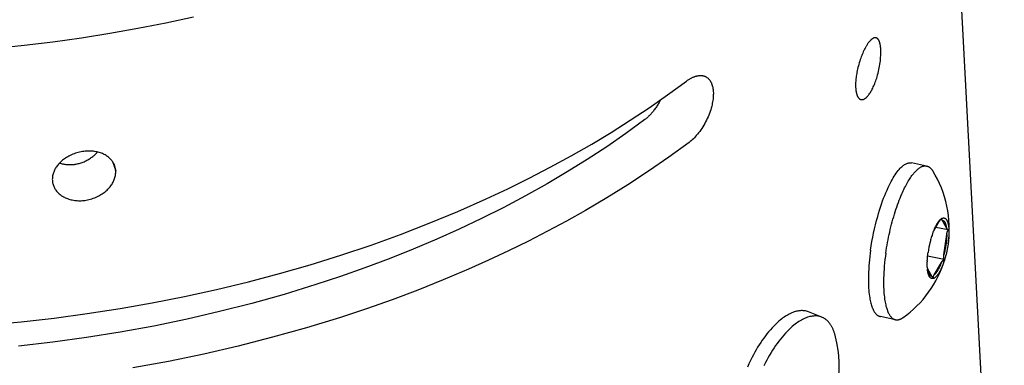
# Model space of a CAD drawing. Extents: x 0 to 1189, y 0 to 841.
# Tile 17 of 76: x 142 to 177, y 157 to 170. Entities that reach past the tile are written whole.
import ezdxf

# ---------------------------------------------------------------- set-up
doc = ezdxf.new("R2010")
doc.units = 0
doc.header["$LTSCALE"] = 65.395
doc.layers.add('connessioni_resistenze_BL7', color=7, linetype='CONTINUOUS')

# ---------------------------------------------------------------- blocks, each defined once
blk = doc.blocks.new('CONNESSIONI_RESISTENZE_BL7', base_point=(128.078, 185.895))
at = {"layer": 'connessioni_resistenze_BL7', "color": 2, "linetype": 'CONTINUOUS'}
for p, q in [((177.442, 141.559), (175.312, 181.826)), ((145.555, 164.739), (145.672, 164.401)), ((174.666, 164.577), (174.123, 164.688)), ((175.372, 162.367), (175.216, 162.644)), ((175.118, 162.604), (174.912, 162.25)), ((175.439, 162.296), (174.991, 162.386)), ((175.281, 161.41), (175.384, 162.131)), ((175.288, 161.234), (174.7, 161.353)), ((174.693, 160.91), (174.839, 160.651)), ((174.935, 160.687), (175.196, 161.135)), ((170.916, 159.179), (170.438, 159.37)), ((173.554, 159.089), (173.011, 159.199))]:
    blk.add_line(p, q, dxfattribs=at)
for points in [[(148.457, 169.893), (147.465, 169.68), (146.468, 169.485), (145.458, 169.306), (144.445, 169.145), (143.429, 169.002), (142.404, 168.877), (141.377, 168.769)], [(172.853, 169.156), (172.846, 169.157), (172.84, 169.158), (172.833, 169.158), (172.827, 169.158), (172.82, 169.158), (172.813, 169.158), (172.807, 169.157), (172.799, 169.155), (172.792, 169.153), (172.785, 169.151), (172.777, 169.149), (172.77, 169.146), (172.763, 169.143), (172.757, 169.14), (172.747, 169.135), (172.738, 169.129), (172.729, 169.124), (172.72, 169.118), (172.712, 169.111), (172.704, 169.105), (172.694, 169.097), (172.684, 169.089), (172.675, 169.08), (172.666, 169.072), (172.657, 169.063), (172.648, 169.053), (172.636, 169.04), (172.625, 169.027), (172.613, 169.014), (172.602, 169), (172.592, 168.986), (172.58, 168.97), (172.568, 168.953), (172.556, 168.937), (172.545, 168.92), (172.534, 168.903), (172.523, 168.884), (172.511, 168.865), (172.5, 168.846), (172.488, 168.827), (172.478, 168.807), (172.463, 168.78), (172.449, 168.753), (172.435, 168.726), (172.422, 168.699)], [(173.026, 168.736), (173.025, 168.755), (173.023, 168.773), (173.022, 168.792), (173.02, 168.81), (173.018, 168.829), (173.016, 168.847), (173.013, 168.865), (173.01, 168.884), (173.007, 168.902), (173.004, 168.916), (173.002, 168.93), (172.998, 168.944), (172.995, 168.957), (172.991, 168.971), (172.988, 168.983), (172.984, 168.995), (172.98, 169.007), (172.976, 169.019), (172.971, 169.03), (172.968, 169.039), (172.964, 169.047), (172.96, 169.055), (172.956, 169.063), (172.952, 169.071), (172.947, 169.079), (172.943, 169.085), (172.939, 169.092), (172.934, 169.098), (172.929, 169.104), (172.924, 169.11), (172.919, 169.116), (172.915, 169.12), (172.911, 169.124), (172.907, 169.128), (172.902, 169.132), (172.897, 169.135), (172.893, 169.139), (172.888, 169.142), (172.883, 169.145), (172.878, 169.147), (172.873, 169.149), (172.868, 169.151), (172.863, 169.153), (172.858, 169.155), (172.853, 169.156)], [(172.422, 168.699), (172.402, 168.655), (172.382, 168.61), (172.363, 168.565), (172.345, 168.52), (172.327, 168.474), (172.31, 168.429), (172.294, 168.383), (172.275, 168.325), (172.257, 168.267), (172.24, 168.209), (172.224, 168.151), (172.209, 168.092), (172.195, 168.033), (172.184, 167.984), (172.174, 167.934), (172.165, 167.885), (172.157, 167.835), (172.149, 167.785), (172.143, 167.735), (172.137, 167.685), (172.133, 167.644), (172.13, 167.604), (172.127, 167.563), (172.126, 167.523), (172.125, 167.486), (172.125, 167.449), (172.125, 167.412), (172.127, 167.375)], [(172.511, 167.026), (172.529, 167.044), (172.547, 167.062), (172.563, 167.08), (172.582, 167.102), (172.599, 167.125), (172.616, 167.148), (172.635, 167.175), (172.653, 167.203), (172.67, 167.231), (172.687, 167.26), (172.703, 167.289), (172.719, 167.318), (172.739, 167.359), (172.759, 167.401), (172.778, 167.443), (172.796, 167.485), (172.813, 167.528), (172.831, 167.575), (172.848, 167.622), (172.864, 167.67), (172.879, 167.718), (172.894, 167.766), (172.912, 167.829), (172.928, 167.892), (172.944, 167.956), (172.958, 168.02), (172.971, 168.083), (172.982, 168.147), (172.993, 168.211), (173.002, 168.275), (173.01, 168.336), (173.016, 168.396), (173.021, 168.457), (173.025, 168.518), (173.027, 168.562), (173.028, 168.606), (173.028, 168.649), (173.028, 168.693), (173.026, 168.736)], [(141.106, 158.904), (142.29, 159.014), (143.471, 159.147), (144.65, 159.305), (145.825, 159.486), (146.98, 159.689), (148.131, 159.916), (149.277, 160.167), (150.417, 160.442), (151.525, 160.734), (152.626, 161.05), (153.72, 161.39), (154.807, 161.755), (155.849, 162.131), (156.883, 162.531), (157.907, 162.955), (158.92, 163.403), (159.69, 163.764), (160.452, 164.14), (161.206, 164.531), (161.952, 164.938), (162.69, 165.361), (163.382, 165.777), (164.066, 166.209), (164.739, 166.655), (165.402, 167.117), (166.074, 167.609)], [(166.074, 167.609), (166.095, 167.624), (166.116, 167.639), (166.138, 167.653), (166.16, 167.667), (166.182, 167.68), (166.204, 167.693), (166.226, 167.706), (166.249, 167.718), (166.267, 167.727), (166.286, 167.736), (166.304, 167.744), (166.323, 167.752), (166.341, 167.76), (166.36, 167.767), (166.379, 167.773), (166.399, 167.78), (166.418, 167.785), (166.438, 167.791), (166.453, 167.794), (166.469, 167.798), (166.485, 167.801), (166.5, 167.803), (166.516, 167.805), (166.532, 167.807), (166.548, 167.808), (166.564, 167.809), (166.58, 167.809), (166.596, 167.809), (166.612, 167.808), (166.625, 167.807), (166.638, 167.806), (166.651, 167.804), (166.665, 167.802), (166.678, 167.799), (166.691, 167.796), (166.703, 167.793), (166.716, 167.789), (166.728, 167.785), (166.74, 167.78), (166.752, 167.775), (166.763, 167.77)], [(166.763, 167.77), (166.787, 167.757), (166.809, 167.743), (166.831, 167.727), (166.851, 167.711), (166.871, 167.691), (166.89, 167.671), (166.907, 167.649), (166.924, 167.626), (166.94, 167.6), (166.954, 167.574), (166.968, 167.546), (166.979, 167.518), (166.991, 167.486), (167.001, 167.454), (167.01, 167.421), (167.017, 167.388), (167.025, 167.349), (167.03, 167.31), (167.034, 167.271), (167.037, 167.232), (167.039, 167.192), (167.039, 167.153), (167.038, 167.113), (167.037, 167.074), (167.033, 167.022), (167.028, 166.969), (167.021, 166.917), (167.013, 166.866), (167.003, 166.814), (166.992, 166.763), (166.98, 166.712), (166.963, 166.648), (166.944, 166.584), (166.923, 166.521), (166.901, 166.458), (166.877, 166.396), (166.852, 166.335), (166.824, 166.273), (166.795, 166.212), (166.764, 166.151), (166.732, 166.091), (166.699, 166.033), (166.663, 165.975), (166.628, 165.92), (166.591, 165.866), (166.553, 165.813), (166.513, 165.761), (166.472, 165.71), (166.43, 165.661), (166.395, 165.623), (166.36, 165.586), (166.324, 165.55), (166.286, 165.515), (166.248, 165.481), (166.209, 165.449), (166.169, 165.417)], [(172.127, 167.375), (172.128, 167.356), (172.129, 167.338), (172.131, 167.32), (172.133, 167.301), (172.135, 167.283), (172.137, 167.265), (172.14, 167.247), (172.143, 167.229), (172.146, 167.211), (172.149, 167.199), (172.152, 167.187), (172.154, 167.175), (172.158, 167.163), (172.161, 167.151), (172.164, 167.139), (172.168, 167.128), (172.172, 167.116), (172.176, 167.105), (172.181, 167.093), (172.186, 167.082), (172.189, 167.074), (172.194, 167.065), (172.198, 167.057), (172.202, 167.049), (172.207, 167.041), (172.212, 167.033), (172.216, 167.026), (172.221, 167.019), (172.226, 167.013), (172.231, 167.007), (172.237, 167), (172.242, 166.994), (172.248, 166.989), (172.253, 166.984), (172.259, 166.98), (172.264, 166.975), (172.27, 166.971), (172.277, 166.967), (172.282, 166.964), (172.288, 166.961), (172.295, 166.958), (172.301, 166.956), (172.307, 166.954), (172.314, 166.952)], [(165.149, 166.941), (165.133, 166.908), (165.116, 166.876), (165.098, 166.844), (165.08, 166.812), (165.061, 166.78), (165.042, 166.749), (165.022, 166.718), (165.002, 166.687), (164.982, 166.657), (164.961, 166.627), (164.939, 166.597), (164.917, 166.568), (164.895, 166.539), (164.875, 166.514), (164.854, 166.49), (164.833, 166.465), (164.812, 166.441), (164.791, 166.418), (164.769, 166.395), (164.746, 166.372), (164.725, 166.351), (164.703, 166.331), (164.681, 166.311), (164.659, 166.291), (164.636, 166.272), (164.613, 166.253), (164.589, 166.235)], [(172.314, 166.952), (172.318, 166.951), (172.323, 166.95), (172.327, 166.949), (172.332, 166.949), (172.337, 166.948), (172.341, 166.948), (172.346, 166.948), (172.35, 166.948), (172.355, 166.948), (172.359, 166.948), (172.364, 166.949), (172.369, 166.949), (172.374, 166.95), (172.379, 166.951), (172.384, 166.952), (172.389, 166.953), (172.394, 166.955), (172.399, 166.956), (172.403, 166.958), (172.408, 166.96), (172.413, 166.962), (172.419, 166.964), (172.424, 166.966), (172.429, 166.969), (172.434, 166.971), (172.439, 166.974), (172.444, 166.977), (172.449, 166.98), (172.454, 166.983), (172.459, 166.986), (172.465, 166.99), (172.471, 166.994), (172.477, 166.998), (172.483, 167.003), (172.488, 167.007), (172.494, 167.012), (172.5, 167.017), (172.505, 167.021), (172.511, 167.026)], [(164.589, 166.235), (163.914, 165.742), (163.227, 165.267), (162.527, 164.809), (161.817, 164.367), (161.096, 163.943), (160.325, 163.512), (159.544, 163.099), (158.755, 162.704), (157.957, 162.326), (157.151, 161.965), (156.301, 161.606), (155.443, 161.264), (154.579, 160.94), (153.708, 160.633), (152.831, 160.343), (151.691, 159.993), (150.542, 159.671), (149.386, 159.376), (148.223, 159.107), (147.029, 158.86), (145.83, 158.641), (144.626, 158.448), (143.418, 158.283), (142.194, 158.143)], [(166.169, 165.417), (165.453, 164.895), (164.724, 164.391), (163.983, 163.905), (163.23, 163.437), (162.466, 162.987), (161.794, 162.61), (161.115, 162.246), (160.43, 161.895), (159.721, 161.548), (159.005, 161.213), (158.284, 160.891), (157.383, 160.51), (156.474, 160.148), (155.558, 159.804), (154.635, 159.479), (153.705, 159.172), (152.496, 158.801), (151.279, 158.459), (150.053, 158.146), (148.821, 157.862), (147.555, 157.6), (146.284, 157.367)], [(145.637, 164.578), (145.626, 164.608), (145.613, 164.638), (145.599, 164.667), (145.584, 164.695), (145.567, 164.722), (145.548, 164.749), (145.528, 164.775), (145.507, 164.801), (145.485, 164.825), (145.462, 164.848), (145.437, 164.871), (145.41, 164.893), (145.383, 164.914), (145.355, 164.934), (145.326, 164.952), (145.295, 164.971), (145.264, 164.988), (145.231, 165.003), (145.198, 165.018), (145.165, 165.032), (145.125, 165.046), (145.084, 165.059), (145.043, 165.071), (145.001, 165.08), (144.959, 165.089), (144.916, 165.096), (144.874, 165.102), (144.831, 165.106), (144.788, 165.109), (144.737, 165.111), (144.686, 165.11), (144.634, 165.109), (144.583, 165.105), (144.532, 165.1), (144.482, 165.092), (144.431, 165.084), (144.381, 165.073), (144.33, 165.061), (144.28, 165.047), (144.231, 165.032), (144.182, 165.015), (144.134, 164.996), (144.086, 164.976), (144.039, 164.954), (143.993, 164.93), (143.954, 164.909), (143.916, 164.886), (143.878, 164.862), (143.842, 164.837), (143.806, 164.811), (143.771, 164.784), (143.738, 164.755), (143.705, 164.726), (143.673, 164.695), (143.647, 164.668), (143.622, 164.64), (143.598, 164.611), (143.576, 164.581), (143.554, 164.551), (143.534, 164.521), (143.515, 164.49), (143.498, 164.459), (143.482, 164.427), (143.467, 164.395), (143.454, 164.363), (143.443, 164.331), (143.433, 164.299), (143.424, 164.266), (143.417, 164.232), (143.412, 164.2), (143.408, 164.167), (143.406, 164.134), (143.405, 164.101), (143.406, 164.069)], [(143.662, 164.683), (143.693, 164.673), (143.725, 164.664), (143.757, 164.656), (143.789, 164.649), (143.821, 164.643), (143.854, 164.638), (143.887, 164.633), (143.92, 164.63), (143.953, 164.628), (143.986, 164.626), (144.019, 164.625), (144.054, 164.626), (144.088, 164.627), (144.123, 164.629), (144.157, 164.632), (144.192, 164.636), (144.226, 164.641), (144.26, 164.647), (144.294, 164.654), (144.328, 164.662), (144.361, 164.67), (144.395, 164.679), (144.431, 164.691), (144.468, 164.703), (144.504, 164.717), (144.539, 164.731), (144.574, 164.747), (144.608, 164.763), (144.642, 164.78), (144.675, 164.798), (144.708, 164.817), (144.74, 164.838), (144.768, 164.856), (144.795, 164.875), (144.822, 164.895), (144.848, 164.915), (144.873, 164.937), (144.898, 164.958), (144.923, 164.981), (144.946, 165.004), (144.969, 165.028), (144.991, 165.052), (145.013, 165.077)], [(172.662, 161.577), (172.685, 161.729), (172.71, 161.881), (172.739, 162.032), (172.769, 162.182), (172.802, 162.331), (172.837, 162.48), (172.875, 162.628), (172.915, 162.776), (172.947, 162.887), (172.981, 162.998), (173.016, 163.109), (173.053, 163.219), (173.092, 163.329), (173.129, 163.427), (173.167, 163.525), (173.207, 163.622), (173.249, 163.719), (173.293, 163.815), (173.326, 163.885), (173.362, 163.955), (173.398, 164.025), (173.433, 164.087), (173.469, 164.149), (173.506, 164.21), (173.541, 164.263), (173.577, 164.316), (173.615, 164.367), (173.649, 164.411), (173.685, 164.454), (173.723, 164.495), (173.748, 164.521), (173.774, 164.546), (173.801, 164.57), (173.829, 164.592), (173.853, 164.61), (173.879, 164.627), (173.905, 164.643), (173.932, 164.657), (173.956, 164.668), (173.98, 164.677), (174.005, 164.684), (174.03, 164.689), (174.054, 164.692), (174.077, 164.692), (174.1, 164.691), (174.123, 164.688)], [(173.657, 163.278), (173.686, 163.354), (173.716, 163.429), (173.747, 163.504), (173.779, 163.579), (173.803, 163.633), (173.828, 163.688), (173.853, 163.742), (173.879, 163.795), (173.906, 163.848), (173.931, 163.896), (173.957, 163.943), (173.983, 163.989), (174.01, 164.035), (174.038, 164.081), (174.063, 164.121), (174.088, 164.16), (174.115, 164.198), (174.142, 164.236), (174.17, 164.273), (174.191, 164.299), (174.212, 164.325), (174.233, 164.35), (174.255, 164.374), (174.278, 164.398), (174.302, 164.421), (174.322, 164.44), (174.342, 164.458), (174.363, 164.475), (174.385, 164.492), (174.407, 164.508), (174.43, 164.522), (174.45, 164.534), (174.47, 164.545), (174.492, 164.555), (174.506, 164.561), (174.521, 164.566), (174.537, 164.571), (174.552, 164.575), (174.566, 164.578), (174.581, 164.58), (174.595, 164.582), (174.61, 164.582), (174.624, 164.582), (174.638, 164.581), (174.652, 164.58), (174.666, 164.577)], [(174.666, 164.577), (174.673, 164.576), (174.68, 164.574), (174.687, 164.572), (174.693, 164.57), (174.7, 164.568), (174.707, 164.566), (174.713, 164.563), (174.72, 164.56), (174.726, 164.557), (174.733, 164.554), (174.739, 164.55), (174.746, 164.546), (174.752, 164.543), (174.759, 164.539), (174.765, 164.534), (174.771, 164.53), (174.777, 164.526), (174.783, 164.521), (174.789, 164.516), (174.795, 164.51), (174.801, 164.505), (174.807, 164.499), (174.813, 164.494), (174.819, 164.488), (174.825, 164.482), (174.83, 164.476), (174.835, 164.469), (174.841, 164.462), (174.847, 164.455), (174.853, 164.448), (174.858, 164.441), (174.864, 164.433), (174.869, 164.426), (174.874, 164.418), (174.879, 164.41), (174.884, 164.403)], [(143.423, 163.95), (143.432, 163.918), (143.442, 163.886), (143.454, 163.855), (143.467, 163.825), (143.482, 163.795), (143.499, 163.766), (143.517, 163.737), (143.536, 163.709), (143.557, 163.682), (143.579, 163.656), (143.603, 163.63), (143.628, 163.606), (143.654, 163.582), (143.681, 163.56), (143.709, 163.538), (143.739, 163.517), (143.77, 163.497), (143.802, 163.479), (143.835, 163.461), (143.868, 163.445), (143.908, 163.427), (143.949, 163.411), (143.99, 163.397), (144.032, 163.385), (144.075, 163.373), (144.117, 163.364), (144.161, 163.356), (144.204, 163.349), (144.248, 163.344), (144.294, 163.341), (144.341, 163.338), (144.387, 163.338), (144.434, 163.339), (144.48, 163.341), (144.526, 163.346), (144.573, 163.351), (144.619, 163.358), (144.664, 163.367), (144.716, 163.378), (144.768, 163.391), (144.819, 163.406), (144.869, 163.423), (144.919, 163.442), (144.968, 163.462), (145.017, 163.484), (145.064, 163.508), (145.104, 163.53), (145.144, 163.554), (145.183, 163.578), (145.22, 163.604), (145.257, 163.631), (145.293, 163.659), (145.328, 163.689), (145.362, 163.72), (145.394, 163.752), (145.421, 163.78), (145.447, 163.809), (145.472, 163.839), (145.496, 163.87), (145.518, 163.902), (145.539, 163.933), (145.558, 163.965), (145.576, 163.997), (145.593, 164.03), (145.608, 164.064), (145.621, 164.097), (145.633, 164.13), (145.644, 164.164), (145.653, 164.198), (145.66, 164.233), (145.665, 164.266), (145.669, 164.3), (145.672, 164.334), (145.673, 164.367), (145.672, 164.401)], [(173.205, 161.467), (173.219, 161.562), (173.234, 161.656), (173.25, 161.75), (173.267, 161.844), (173.285, 161.938), (173.304, 162.032), (173.324, 162.126), (173.344, 162.22), (173.366, 162.313), (173.389, 162.406), (173.412, 162.497), (173.436, 162.587), (173.461, 162.677), (173.487, 162.767), (173.514, 162.857), (173.541, 162.942), (173.568, 163.026), (173.597, 163.111), (173.626, 163.194), (173.657, 163.278)], [(175.087, 162.586), (175.09, 162.59), (175.093, 162.594), (175.096, 162.598), (175.099, 162.602), (175.102, 162.606), (175.106, 162.61), (175.109, 162.614), (175.112, 162.618), (175.115, 162.622), (175.118, 162.626), (175.122, 162.629), (175.125, 162.633), (175.128, 162.637), (175.132, 162.64), (175.135, 162.644)], [(175.186, 162.687), (175.183, 162.684), (175.18, 162.681), (175.177, 162.679), (175.174, 162.676), (175.171, 162.673), (175.168, 162.67), (175.165, 162.667), (175.162, 162.664), (175.159, 162.661), (175.156, 162.657), (175.153, 162.654), (175.15, 162.65), (175.147, 162.646), (175.144, 162.643), (175.141, 162.639), (175.138, 162.635), (175.136, 162.631), (175.133, 162.628), (175.13, 162.624), (175.128, 162.62), (175.125, 162.616), (175.123, 162.612), (175.12, 162.608), (175.118, 162.604)], [(175.135, 162.644), (175.138, 162.647), (175.141, 162.65), (175.144, 162.653), (175.147, 162.656), (175.15, 162.659), (175.152, 162.661), (175.155, 162.664), (175.157, 162.666), (175.16, 162.668), (175.163, 162.671), (175.166, 162.673), (175.168, 162.675), (175.171, 162.678), (175.174, 162.68), (175.177, 162.682), (175.179, 162.684), (175.182, 162.686)], [(175.185, 162.689), (175.187, 162.69), (175.189, 162.691), (175.191, 162.692), (175.192, 162.693), (175.194, 162.695), (175.196, 162.696), (175.198, 162.697), (175.2, 162.698), (175.201, 162.699), (175.203, 162.7), (175.205, 162.701), (175.207, 162.702), (175.209, 162.704), (175.211, 162.705), (175.213, 162.706)], [(175.21, 162.703), (175.208, 162.702), (175.207, 162.701), (175.205, 162.7), (175.204, 162.699), (175.202, 162.698), (175.2, 162.697), (175.199, 162.696), (175.197, 162.695), (175.196, 162.694), (175.194, 162.692), (175.192, 162.691), (175.191, 162.69), (175.189, 162.689), (175.188, 162.688), (175.186, 162.687)], [(175.204, 162.67), (175.204, 162.671), (175.204, 162.672), (175.204, 162.673), (175.204, 162.674), (175.203, 162.675), (175.203, 162.676), (175.203, 162.677), (175.203, 162.677), (175.203, 162.678), (175.203, 162.679), (175.203, 162.68), (175.203, 162.681), (175.202, 162.682), (175.202, 162.683), (175.202, 162.684), (175.202, 162.685), (175.202, 162.685), (175.202, 162.686), (175.203, 162.687), (175.203, 162.688), (175.203, 162.689), (175.203, 162.69), (175.203, 162.69), (175.203, 162.691), (175.203, 162.692), (175.204, 162.692), (175.204, 162.693), (175.204, 162.694), (175.204, 162.695), (175.205, 162.695), (175.205, 162.696), (175.205, 162.697), (175.206, 162.697), (175.206, 162.698), (175.206, 162.698), (175.207, 162.699), (175.207, 162.7), (175.207, 162.7), (175.208, 162.701), (175.208, 162.701), (175.209, 162.702), (175.209, 162.702), (175.21, 162.703)], [(175.216, 162.644), (175.215, 162.645), (175.214, 162.647), (175.213, 162.649), (175.212, 162.651), (175.212, 162.652), (175.211, 162.653), (175.211, 162.654), (175.21, 162.655), (175.21, 162.656), (175.209, 162.657), (175.209, 162.659), (175.208, 162.66), (175.208, 162.661), (175.207, 162.662), (175.207, 162.663), (175.206, 162.664), (175.206, 162.666), (175.205, 162.667), (175.205, 162.668), (175.205, 162.669), (175.204, 162.67)], [(175.213, 162.706), (175.214, 162.706), (175.215, 162.707), (175.216, 162.707), (175.218, 162.708), (175.219, 162.709), (175.22, 162.709), (175.221, 162.71), (175.223, 162.71), (175.224, 162.711), (175.225, 162.711), (175.226, 162.712), (175.228, 162.712)], [(175.216, 162.644), (175.221, 162.643), (175.225, 162.643), (175.23, 162.642), (175.235, 162.641), (175.239, 162.639), (175.243, 162.638), (175.247, 162.636), (175.251, 162.634), (175.255, 162.633), (175.259, 162.63), (175.262, 162.628), (175.266, 162.626), (175.269, 162.623), (175.273, 162.62), (175.276, 162.617), (175.28, 162.614), (175.283, 162.611), (175.286, 162.607), (175.29, 162.604), (175.293, 162.6), (175.296, 162.595), (175.3, 162.59), (175.304, 162.585), (175.307, 162.58), (175.311, 162.574), (175.314, 162.569), (175.318, 162.562), (175.322, 162.554), (175.325, 162.546), (175.329, 162.539), (175.332, 162.531), (175.335, 162.523), (175.338, 162.515), (175.341, 162.507), (175.343, 162.499), (175.346, 162.491), (175.348, 162.483), (175.352, 162.471), (175.354, 162.46), (175.357, 162.448), (175.36, 162.437), (175.362, 162.425), (175.364, 162.414), (175.367, 162.402), (175.368, 162.39), (175.37, 162.379), (175.372, 162.367)], [(175.228, 162.712), (175.236, 162.716), (175.244, 162.718), (175.253, 162.72), (175.262, 162.721), (175.27, 162.722), (175.278, 162.722), (175.286, 162.721), (175.294, 162.72), (175.302, 162.718), (175.31, 162.715), (175.317, 162.712), (175.325, 162.708), (175.332, 162.703), (175.339, 162.698), (175.346, 162.692), (175.352, 162.686), (175.359, 162.678), (175.366, 162.67), (175.372, 162.662), (175.378, 162.654), (175.384, 162.643), (175.39, 162.633), (175.395, 162.622), (175.4, 162.612), (175.406, 162.596), (175.412, 162.58), (175.418, 162.565), (175.423, 162.549), (175.427, 162.532), (175.431, 162.516), (175.435, 162.5), (175.44, 162.476), (175.444, 162.452), (175.448, 162.428), (175.451, 162.403), (175.454, 162.379), (175.456, 162.355), (175.459, 162.32), (175.461, 162.286), (175.462, 162.251), (175.462, 162.217), (175.462, 162.182), (175.462, 162.144), (175.461, 162.105), (175.459, 162.066), (175.457, 162.028), (175.454, 161.989), (175.45, 161.948), (175.446, 161.906), (175.442, 161.865), (175.437, 161.823), (175.431, 161.782)], [(174.887, 162.184), (174.895, 162.207), (174.904, 162.231), (174.913, 162.254), (174.922, 162.277), (174.932, 162.3), (174.942, 162.323), (174.952, 162.346), (174.962, 162.368), (174.973, 162.391), (174.984, 162.413), (174.992, 162.429), (175, 162.445), (175.009, 162.461), (175.017, 162.476), (175.026, 162.492), (175.035, 162.508), (175.043, 162.521), (175.052, 162.534), (175.06, 162.548), (175.069, 162.561), (175.078, 162.574), (175.087, 162.586)], [(175.118, 162.604), (175.115, 162.601), (175.111, 162.599), (175.108, 162.596), (175.105, 162.593), (175.102, 162.59), (175.098, 162.587), (175.095, 162.583), (175.091, 162.58), (175.087, 162.576), (175.084, 162.572), (175.08, 162.568), (175.077, 162.565), (175.073, 162.561), (175.07, 162.557), (175.066, 162.553), (175.063, 162.549), (175.06, 162.545), (175.056, 162.541), (175.053, 162.537)], [(175.439, 162.296), (175.436, 162.298), (175.433, 162.3), (175.43, 162.302), (175.427, 162.304), (175.424, 162.307), (175.421, 162.309), (175.418, 162.311), (175.415, 162.314), (175.413, 162.316), (175.41, 162.319), (175.407, 162.322), (175.404, 162.324), (175.402, 162.327), (175.399, 162.33), (175.397, 162.332), (175.394, 162.335), (175.392, 162.338), (175.389, 162.341), (175.387, 162.344), (175.384, 162.348), (175.382, 162.351), (175.38, 162.354), (175.378, 162.357), (175.376, 162.36), (175.374, 162.364), (175.372, 162.367)], [(175.384, 162.131), (175.385, 162.139), (175.387, 162.146), (175.388, 162.153), (175.389, 162.16), (175.39, 162.167), (175.392, 162.175), (175.393, 162.182), (175.395, 162.189), (175.397, 162.196), (175.399, 162.203), (175.401, 162.21), (175.403, 162.217), (175.405, 162.223), (175.407, 162.229), (175.409, 162.235), (175.411, 162.241), (175.413, 162.247), (175.416, 162.252), (175.418, 162.258), (175.42, 162.262), (175.422, 162.267), (175.424, 162.271), (175.427, 162.275), (175.429, 162.279), (175.431, 162.284), (175.434, 162.288), (175.437, 162.292), (175.439, 162.296)], [(175.384, 162.131), (175.384, 162.096), (175.382, 162.061), (175.381, 162.026), (175.378, 161.99), (175.376, 161.955), (175.372, 161.92), (175.369, 161.885), (175.365, 161.85), (175.36, 161.815), (175.355, 161.78), (175.349, 161.739), (175.343, 161.697), (175.335, 161.656), (175.328, 161.615), (175.319, 161.574), (175.311, 161.533), (175.301, 161.492), (175.292, 161.451), (175.281, 161.41)], [(175.431, 161.782), (175.422, 161.721), (175.411, 161.661), (175.4, 161.6), (175.388, 161.54), (175.375, 161.48), (175.36, 161.42), (175.345, 161.36), (175.331, 161.31), (175.317, 161.26), (175.301, 161.21), (175.285, 161.161), (175.27, 161.115), (175.253, 161.07), (175.236, 161.025), (175.218, 160.98), (175.204, 160.948), (175.19, 160.917), (175.176, 160.886), (175.16, 160.855), (175.145, 160.825), (175.131, 160.799), (175.116, 160.774), (175.101, 160.749), (175.085, 160.724), (175.069, 160.7), (175.057, 160.685), (175.045, 160.669), (175.033, 160.654), (175.02, 160.64), (175.007, 160.626), (174.993, 160.612), (174.984, 160.604), (174.974, 160.596), (174.964, 160.588), (174.953, 160.581), (174.943, 160.574), (174.932, 160.568), (174.92, 160.563)], [(172.662, 161.577), (172.646, 161.462), (172.632, 161.347), (172.619, 161.232), (172.609, 161.116), (172.6, 161.007), (172.593, 160.898), (172.587, 160.788), (172.584, 160.679), (172.582, 160.599), (172.582, 160.519), (172.582, 160.439), (172.584, 160.359), (172.588, 160.28), (172.592, 160.209), (172.597, 160.139), (172.603, 160.069), (172.611, 159.999), (172.621, 159.929), (172.629, 159.878), (172.638, 159.827), (172.648, 159.776), (172.658, 159.73), (172.669, 159.684), (172.682, 159.639), (172.694, 159.598), (172.707, 159.558), (172.722, 159.518), (172.736, 159.484), (172.752, 159.449), (172.769, 159.416), (172.781, 159.394), (172.793, 159.373), (172.807, 159.352), (172.821, 159.332), (172.835, 159.315), (172.849, 159.299), (172.864, 159.283), (172.88, 159.268), (172.894, 159.255), (172.91, 159.244), (172.926, 159.233), (172.943, 159.224), (172.959, 159.216), (172.976, 159.209), (172.993, 159.203), (173.011, 159.199)], [(173.205, 161.467), (173.189, 161.352), (173.175, 161.237), (173.162, 161.122), (173.152, 161.006), (173.143, 160.897), (173.136, 160.788), (173.13, 160.678), (173.127, 160.569), (173.125, 160.489), (173.125, 160.409), (173.125, 160.329), (173.127, 160.249), (173.131, 160.17), (173.135, 160.099), (173.14, 160.029), (173.146, 159.959), (173.154, 159.889), (173.164, 159.819), (173.172, 159.768), (173.181, 159.717), (173.191, 159.666), (173.201, 159.62), (173.212, 159.574), (173.225, 159.528), (173.237, 159.488), (173.25, 159.448), (173.265, 159.408), (173.279, 159.373), (173.295, 159.339), (173.312, 159.306), (173.324, 159.284), (173.336, 159.263), (173.35, 159.242), (173.364, 159.222), (173.378, 159.205), (173.392, 159.189), (173.407, 159.173), (173.423, 159.158), (173.437, 159.145), (173.453, 159.134), (173.469, 159.123), (173.486, 159.113), (173.502, 159.106), (173.519, 159.099), (173.536, 159.093), (173.554, 159.089)], [(174.688, 161.193), (174.689, 161.217), (174.691, 161.241), (174.692, 161.266), (174.694, 161.291), (174.696, 161.316), (174.699, 161.342), (174.701, 161.367), (174.704, 161.392), (174.707, 161.418), (174.71, 161.443), (174.714, 161.468), (174.717, 161.494)], [(175.288, 161.234), (175.286, 161.239), (175.285, 161.244), (175.283, 161.249), (175.282, 161.254), (175.281, 161.259), (175.28, 161.264), (175.279, 161.269), (175.278, 161.275), (175.277, 161.28), (175.277, 161.285), (175.276, 161.29), (175.276, 161.296), (175.276, 161.301), (175.275, 161.306), (175.275, 161.311), (175.275, 161.317), (175.275, 161.322), (175.275, 161.329), (175.275, 161.337), (175.275, 161.344), (175.275, 161.352), (175.276, 161.359), (175.276, 161.366), (175.277, 161.374), (175.278, 161.381), (175.278, 161.388), (175.279, 161.396), (175.28, 161.403), (175.281, 161.41)], [(174.689, 160.964), (174.688, 160.979), (174.687, 160.994), (174.687, 161.009), (174.686, 161.025), (174.686, 161.041), (174.686, 161.057), (174.685, 161.073), (174.685, 161.088), (174.686, 161.104), (174.686, 161.12), (174.686, 161.136), (174.687, 161.152)], [(174.797, 160.588), (174.793, 160.593), (174.789, 160.597), (174.785, 160.602), (174.781, 160.606), (174.778, 160.611), (174.774, 160.616), (174.771, 160.621), (174.768, 160.626), (174.764, 160.632), (174.761, 160.637), (174.758, 160.644), (174.754, 160.652), (174.75, 160.659), (174.747, 160.667), (174.744, 160.674), (174.741, 160.682), (174.738, 160.69), (174.735, 160.697), (174.732, 160.705), (174.729, 160.716), (174.725, 160.727), (174.722, 160.738), (174.719, 160.748), (174.717, 160.759), (174.714, 160.77), (174.712, 160.781), (174.71, 160.792), (174.707, 160.807), (174.704, 160.822), (174.702, 160.837), (174.7, 160.851), (174.698, 160.866), (174.696, 160.881), (174.694, 160.896)], [(175.196, 161.135), (175.186, 161.11), (175.176, 161.084), (175.166, 161.059), (175.156, 161.034), (175.145, 161.01), (175.134, 160.985), (175.126, 160.967), (175.117, 160.948), (175.108, 160.93), (175.099, 160.912), (175.089, 160.894), (175.079, 160.876), (175.069, 160.858), (175.062, 160.845), (175.054, 160.833), (175.046, 160.82), (175.038, 160.807), (175.029, 160.795), (175.021, 160.783), (175.012, 160.771), (175.003, 160.759), (174.996, 160.751), (174.989, 160.743), (174.982, 160.735), (174.975, 160.727), (174.968, 160.719), (174.96, 160.712), (174.953, 160.704), (174.945, 160.697), (174.937, 160.691)], [(175.196, 161.135), (175.198, 161.139), (175.201, 161.144), (175.204, 161.148), (175.207, 161.153), (175.21, 161.157), (175.213, 161.162), (175.215, 161.165), (175.218, 161.169), (175.22, 161.172), (175.223, 161.176), (175.226, 161.179), (175.229, 161.182), (175.232, 161.186), (175.234, 161.189), (175.237, 161.192), (175.24, 161.195), (175.243, 161.199), (175.246, 161.202), (175.25, 161.205), (175.253, 161.208), (175.256, 161.211), (175.259, 161.213), (175.263, 161.216), (175.266, 161.219), (175.27, 161.222), (175.273, 161.224), (175.277, 161.227), (175.28, 161.229), (175.284, 161.231), (175.288, 161.234)], [(174.705, 160.817), (174.707, 160.81), (174.709, 160.803), (174.711, 160.796), (174.714, 160.789), (174.716, 160.782), (174.719, 160.775), (174.721, 160.768), (174.724, 160.761), (174.727, 160.754), (174.73, 160.747), (174.732, 160.742), (174.735, 160.737), (174.737, 160.732), (174.74, 160.728), (174.743, 160.723), (174.745, 160.718), (174.748, 160.713), (174.751, 160.709), (174.754, 160.704), (174.758, 160.7), (174.761, 160.696), (174.764, 160.692), (174.766, 160.689), (174.769, 160.686), (174.772, 160.683), (174.775, 160.681), (174.778, 160.678), (174.781, 160.675), (174.784, 160.672), (174.787, 160.67), (174.791, 160.668), (174.794, 160.665), (174.798, 160.663), (174.801, 160.662), (174.804, 160.66), (174.807, 160.658), (174.811, 160.657), (174.814, 160.656), (174.818, 160.655), (174.821, 160.654), (174.825, 160.653), (174.828, 160.652), (174.832, 160.652), (174.835, 160.651), (174.839, 160.651)], [(174.864, 160.554), (174.861, 160.554), (174.859, 160.555), (174.857, 160.555), (174.855, 160.556), (174.852, 160.556), (174.85, 160.557), (174.848, 160.557), (174.846, 160.558), (174.844, 160.559), (174.841, 160.559), (174.839, 160.56), (174.837, 160.561), (174.835, 160.562), (174.833, 160.563), (174.831, 160.564), (174.829, 160.565), (174.827, 160.566), (174.824, 160.567), (174.822, 160.568), (174.82, 160.57), (174.818, 160.571), (174.816, 160.572), (174.814, 160.574), (174.812, 160.575), (174.81, 160.577), (174.808, 160.578), (174.806, 160.58), (174.804, 160.581), (174.802, 160.583), (174.801, 160.585), (174.799, 160.587), (174.797, 160.588)], [(174.839, 160.651), (174.84, 160.648), (174.842, 160.646), (174.843, 160.643), (174.845, 160.641), (174.846, 160.638), (174.848, 160.636), (174.85, 160.633), (174.852, 160.631), (174.854, 160.628), (174.856, 160.626), (174.858, 160.623), (174.859, 160.621), (174.862, 160.619), (174.864, 160.616), (174.866, 160.614), (174.868, 160.612), (174.87, 160.609), (174.872, 160.607), (174.874, 160.605), (174.877, 160.603), (174.879, 160.601), (174.881, 160.599)], [(174.92, 160.563), (174.918, 160.562), (174.916, 160.562), (174.914, 160.561), (174.912, 160.56), (174.91, 160.56), (174.908, 160.559), (174.906, 160.558), (174.904, 160.558), (174.902, 160.557), (174.9, 160.557), (174.898, 160.556), (174.896, 160.556), (174.894, 160.556), (174.892, 160.555), (174.89, 160.555), (174.888, 160.555), (174.886, 160.554), (174.884, 160.554), (174.882, 160.554), (174.88, 160.554), (174.878, 160.554), (174.876, 160.554), (174.874, 160.554), (174.872, 160.554), (174.87, 160.554), (174.868, 160.554), (174.866, 160.554), (174.864, 160.554)], [(174.881, 160.599), (174.883, 160.597), (174.884, 160.596), (174.885, 160.595), (174.887, 160.594), (174.888, 160.592), (174.89, 160.591), (174.892, 160.59), (174.894, 160.588), (174.895, 160.587), (174.897, 160.586), (174.899, 160.584), (174.901, 160.583), (174.903, 160.582), (174.904, 160.581), (174.906, 160.579)], [(174.906, 160.579), (174.906, 160.582), (174.905, 160.584), (174.905, 160.587), (174.905, 160.589), (174.905, 160.592), (174.905, 160.595), (174.905, 160.597), (174.905, 160.6), (174.905, 160.602), (174.905, 160.605), (174.905, 160.607), (174.906, 160.61), (174.906, 160.613), (174.906, 160.615), (174.907, 160.618), (174.907, 160.62), (174.908, 160.623), (174.909, 160.626), (174.909, 160.628), (174.91, 160.631), (174.911, 160.633), (174.911, 160.636), (174.913, 160.639), (174.914, 160.643), (174.916, 160.647), (174.917, 160.651), (174.919, 160.655), (174.92, 160.658), (174.922, 160.662), (174.924, 160.666), (174.925, 160.669), (174.927, 160.673), (174.929, 160.676), (174.931, 160.68), (174.933, 160.684), (174.935, 160.687)], [(170.438, 159.37), (170.403, 159.382), (170.367, 159.393), (170.331, 159.401), (170.294, 159.407), (170.255, 159.411), (170.216, 159.413), (170.177, 159.413), (170.138, 159.411), (170.096, 159.406), (170.055, 159.399), (170.013, 159.39), (169.973, 159.379), (169.928, 159.365), (169.885, 159.35), (169.842, 159.332), (169.8, 159.313), (169.754, 159.291), (169.709, 159.267), (169.665, 159.241), (169.621, 159.214), (169.575, 159.184), (169.529, 159.151), (169.484, 159.118), (169.44, 159.083), (169.378, 159.031), (169.317, 158.978), (169.258, 158.922), (169.197, 158.86), (169.137, 158.797), (169.079, 158.732), (169.017, 158.66), (168.957, 158.586), (168.899, 158.511), (168.842, 158.435), (168.787, 158.357), (168.734, 158.279), (168.678, 158.192), (168.624, 158.105), (168.571, 158.017), (168.52, 157.927), (168.471, 157.837), (168.424, 157.746), (168.367, 157.631), (168.312, 157.516), (168.261, 157.399)], [(170.916, 159.179), (170.881, 159.191), (170.845, 159.202), (170.809, 159.21), (170.772, 159.216), (170.733, 159.221), (170.694, 159.222), (170.655, 159.222), (170.616, 159.22), (170.574, 159.215), (170.532, 159.208), (170.491, 159.199), (170.45, 159.188), (170.406, 159.174), (170.363, 159.159), (170.32, 159.141), (170.277, 159.122), (170.232, 159.1), (170.187, 159.076), (170.143, 159.05), (170.099, 159.023), (170.053, 158.993), (170.007, 158.96), (169.962, 158.927), (169.918, 158.892), (169.856, 158.84), (169.795, 158.787), (169.736, 158.731), (169.675, 158.669), (169.615, 158.606), (169.556, 158.541), (169.495, 158.469), (169.435, 158.395), (169.376, 158.32), (169.32, 158.244), (169.265, 158.166), (169.212, 158.088), (169.156, 158.001), (169.101, 157.914), (169.049, 157.826), (168.998, 157.736), (168.949, 157.646), (168.901, 157.555), (168.845, 157.44)], [(171.378, 158.587), (171.37, 158.611), (171.363, 158.634), (171.355, 158.658), (171.346, 158.681), (171.337, 158.704), (171.328, 158.727), (171.318, 158.75), (171.308, 158.773), (171.297, 158.795), (171.287, 158.815), (171.277, 158.834), (171.266, 158.854), (171.255, 158.873), (171.243, 158.892), (171.231, 158.911), (171.218, 158.929), (171.205, 158.947), (171.192, 158.965), (171.181, 158.979), (171.169, 158.993), (171.157, 159.007), (171.145, 159.02), (171.132, 159.033), (171.119, 159.046), (171.106, 159.058), (171.092, 159.07), (171.078, 159.082), (171.064, 159.093), (171.05, 159.104), (171.036, 159.114), (171.022, 159.123), (171.008, 159.132), (170.993, 159.141), (170.978, 159.15), (170.963, 159.157), (170.947, 159.165), (170.932, 159.172), (170.916, 159.179)], [(173.554, 159.089), (173.561, 159.088), (173.568, 159.087), (173.575, 159.086), (173.582, 159.085), (173.589, 159.085), (173.596, 159.084), (173.603, 159.084), (173.61, 159.084), (173.617, 159.085), (173.624, 159.085), (173.632, 159.086), (173.639, 159.087), (173.647, 159.088), (173.654, 159.089), (173.661, 159.09), (173.669, 159.092), (173.676, 159.094), (173.683, 159.096), (173.691, 159.098), (173.699, 159.101), (173.706, 159.103), (173.714, 159.106), (173.722, 159.109), (173.729, 159.112), (173.737, 159.116), (173.744, 159.119), (173.752, 159.123), (173.76, 159.127), (173.768, 159.131), (173.776, 159.136), (173.784, 159.14), (173.792, 159.145), (173.799, 159.15), (173.807, 159.155), (173.815, 159.16), (173.822, 159.165)]]:
    blk.add_lwpolyline(points, dxfattribs=at)
for centre, radius, start, end in [((145.021, 164.367), 0.651, 3.0063, 18.9468), ((144.059, 164.103), 0.654, 183.0277, 193.588), ((171.583, 162.345), 3.889, 351.8647, 31.9344), ((175.344, 162.468), 0.272, 125.6871, 126.5064), ((178.012, 161.065), 3.32, 161.8195, 164.7668), ((177.675, 161.173), 2.966, 160.8752, 161.7705), ((177.532, 161.223), 2.814, 160.029, 160.8752), ((178.365, 160.971), 3.686, 166.1941, 171.8452), ((178.283, 160.991), 3.601, 165.4813, 166.1999), ((178.213, 161.01), 3.528, 164.7534, 165.4817), ((171.583, 162.345), 3.889, 305.1476, 343.1322), ((177.289, 161.073), 2.604, 177.3666, 178.2584), ((176.296, 161.059), 1.61, 183.4035, 184.636), ((176.14, 161.046), 1.454, 184.6243, 185.943), ((167.653, 157.467), 3.889, 299.6951, 16.7358)]:
    blk.add_arc(centre, radius, start, end, dxfattribs=at)

msp = doc.modelspace()

# ---------------------------------------------------------------- block references
at = {"layer": 'connessioni_resistenze_BL7'}
msp.add_blockref('CONNESSIONI_RESISTENZE_BL7', (128.078, 185.895), dxfattribs=at)

doc.saveas('drawing.dxf')
